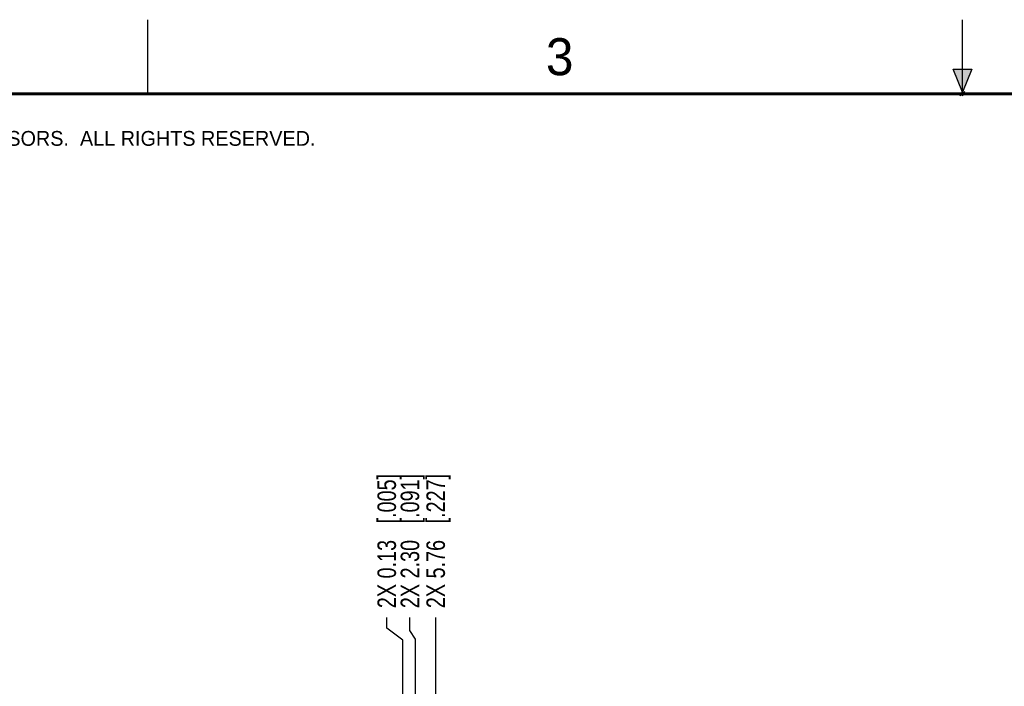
# Model space of a CAD drawing. Header units: inches. Extents: x 0 to 22, y 0 to 17.
# Tile 17 of 24: x 4.6 to 11.3, y 12.5 to 17. Entities that reach past the tile are written whole.
import ezdxf

# ---------------------------------------------------------------- set-up
doc = ezdxf.new("R2010")
doc.units = ezdxf.units.IN
doc.header["$LTSCALE"] = 1.21
doc.header["$MEASUREMENT"] = 0
doc.layers.get('0').update_dxf_attribs({"linetype": 'CONTINUOUS'})
doc.layers.add('DIMENSIONS', color=7, linetype='CONTINUOUS')
doc.styles.get("Standard").update_dxf_attribs({"font": 'txt', "width": 0.8})
doc.styles.add('TEXTSTYLE_2', font='txt')
doc.dimstyles.new('DIMSTYLE_1', dxfattribs={"dimtxt": 0.125, "dimasz": 0.18, "dimexe": 0.125, "dimexo": 0.0625, "dimgap": 0.03125, "dimtad": 0, "dimtih": 1, "dimtoh": 1, "dimzin": 0, "dimdsep": 46, "dimtxsty": 'STANDARD', "dimblk": '_FILLED', "dimblk1": '_FILLED', "dimblk2": '_FILLED', "dimcen": 0.09, "dimazin": 0, "dimtp": 0.01, "dimtm": 0.01, "dimtfac": 1, "dimtofl": 0, "dimtmove": 0, "dimatfit": 3, "dimldrblk": '_FILLED', "dimfxl": 1, "dimtolj": 1, "dimtzin": 0, "dimarcsym": 0})

# ---------------------------------------------------------------- blocks, each defined once
blk = doc.blocks.new('*D19')
at = {"layer": 'DIMENSIONS', "color": 2, "linetype": 'CONTINUOUS'}
for p, q in [((7.2695, 12.8752), (7.2695, 12.9627)), ((7.3071, 12.8149), (7.2695, 12.8752)), ((7.3071, 11.7024), (7.3071, 12.8149))]:
    blk.add_line(p, q, dxfattribs=at)
at = {"layer": 'DIMENSIONS', "color": 2, "linetype": 'CONTINUOUS', "insert": (7.207, 13.0252), "char_height": 0.125, "width": 1.425, "attachment_point": 1, "rotation": 90, "line_spacing_factor": 0.9}
blk.add_mtext('2X 2.30{\\ftxt.shx;\\W1.000000;\\H0.125000; }[.091]', dxfattribs=at)
blk = doc.blocks.new('_FILLED')
at = {"color": 0, "linetype": 'BYBLOCK'}
blk.add_solid([(0, 0), (-1, 0.174), (-1, -0.174)], dxfattribs=at)
blk = doc.blocks.new('*D20')
at = {"layer": 'DIMENSIONS', "color": 2, "linetype": 'CONTINUOUS'}
for p, q in [((7.1127, 12.8903), (7.1127, 12.9627)), ((7.2217, 12.8089), (7.1127, 12.8903)), ((7.2217, 10.2652), (7.2217, 12.8089))]:
    blk.add_line(p, q, dxfattribs=at)
at = {"layer": 'DIMENSIONS', "color": 2, "linetype": 'CONTINUOUS', "insert": (7.0502, 13.0252), "char_height": 0.125, "width": 1.425, "attachment_point": 1, "rotation": 90, "line_spacing_factor": 0.9}
blk.add_mtext('2X 0.13{\\ftxt.shx;\\W1.000000;\\H0.125000; }[.005]', dxfattribs=at)
blk = doc.blocks.new('*D21')
at = {"layer": 'DIMENSIONS', "color": 2, "linetype": 'CONTINUOUS'}
blk.add_line((7.4433, 10.0393), (7.4433, 12.9627), dxfattribs=at)
at = {"layer": 'DIMENSIONS', "color": 2, "linetype": 'CONTINUOUS', "insert": (7.3808, 13.0252), "char_height": 0.125, "width": 1.425, "attachment_point": 1, "rotation": 90, "line_spacing_factor": 0.9}
blk.add_mtext('2X 5.76{\\ftxt.shx;\\W1.000000;\\H0.125000; }[.227]', dxfattribs=at)

msp = doc.modelspace()

# ---------------------------------------------------------------- hatches: boundary and pattern name
at = {"linetype": 'CONTINUOUS'}
msp.add_hatch(color=2, dxfattribs=at).paths.add_polyline_path([(11, 16.51), (10.9375, 16.6663), (11.0625, 16.6663)])

# ---------------------------------------------------------------- linework, layer by layer
at = {"color": 2, "linetype": 'CONTINUOUS'}
for p, q in [((5.5, 16.5), (5.5, 17)), ((11, 16.485), (11, 17)), ((11, 16.51), (10.9375, 16.6663)), ((10.9375, 16.6663), (11.0625, 16.6663)), ((11.0625, 16.6663), (11, 16.51)), ((11.015, 16.515), (10.985, 16.485)), ((10.985, 16.485), (11, 16.515)), ((11, 16.485), (11.015, 16.515))]:
    msp.add_line(p, q, dxfattribs=at)
at = {"color": 7, "linetype": 'CONTINUOUS', "const_width": 0.02}
msp.add_lwpolyline([(21.5, 16.5), (0.5, 16.5)], dxfattribs=at)

# ---------------------------------------------------------------- texts
at = {"color": 2, "linetype": 'CONTINUOUS', "attachment_point": 1, "line_spacing_factor": 0.9, "style": 'TEXTSTYLE_2'}
for s, insert, char_height, width in [('3', (8.1875, 16.875), 0.25, 0.25), ('NATIONAL INSTRUMENTS CORPORATION AND ITS LICENSORS.  ALL RIGHTS RESERVED.', (0.851, 16.2482), 0.1, 7.3)]:
    msp.add_mtext(s, dxfattribs=dict(at, insert=insert, char_height=char_height, width=width))

# ---------------------------------------------------------------- dimensions: what is measured, and where the dimension line sits
at = {"layer": 'DIMENSIONS', "color": 2, "linetype": 'CONTINUOUS'}
for feature_location, offset, origin, picture, middle in [((7.2217, 10.2652), (-0.1089, 2.6975), (7.2164, 10.2027), '*D20', (7.1127, 13.7377)), ((7.3071, 11.7024), (-0.0376, 1.2603), (7.2164, 11.6399), '*D19', (7.2695, 13.7377)), ((7.4433, 10.0393), (0, 2.9235), (7.2164, 9.9768), '*D21', (7.4433, 13.7377))]:
    dim = msp.add_ordinate_dim(feature_location=feature_location, offset=offset, dtype=1, origin=origin, text='2X <>', dimstyle='DIMSTYLE_1', dxfattribs=at)
    dim.commit()
    dim.dimension.update_dxf_attribs({"geometry": picture, "text_midpoint": middle})

doc.saveas('drawing.dxf')
